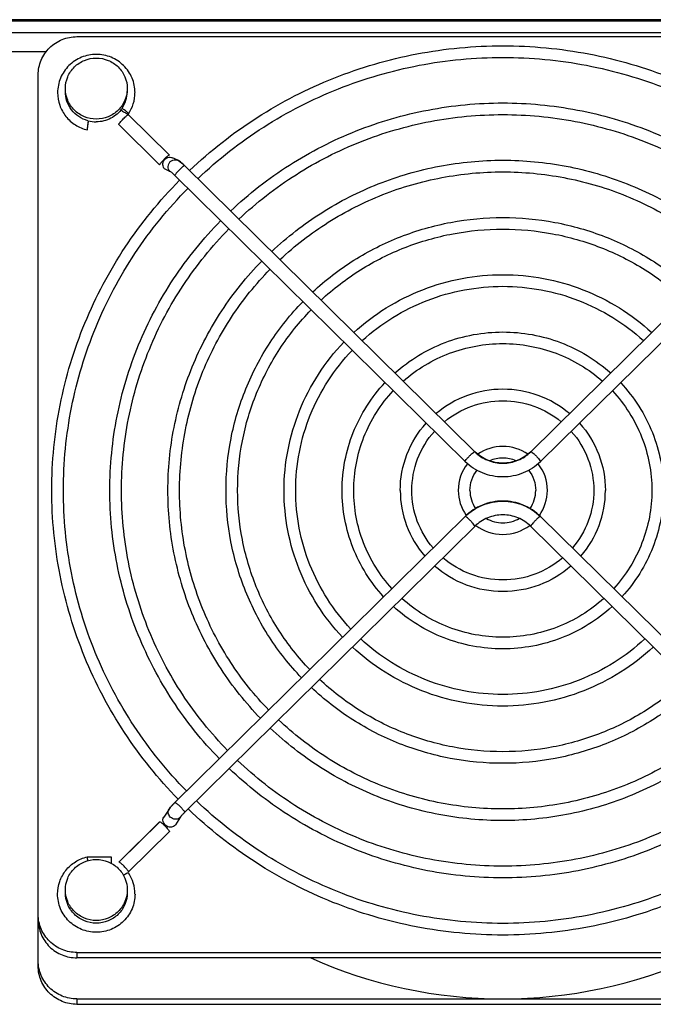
# Model space of a CAD drawing. Extents: x -1509 to 1181, y 8 to 1681.
# Tile 8 of 74: x -650 to -568, y 377 to 504. Entities that reach past the tile are written whole.
import ezdxf

# ---------------------------------------------------------------- set-up
doc = ezdxf.new("R2010")
doc.units = 0
doc.header["$LTSCALE"] = 65.395
doc.layers.get('0').update_dxf_attribs({"linetype": 'CONTINUOUS'})

msp = doc.modelspace()

# ---------------------------------------------------------------- linework, layer by layer
at = {"color": 6, "linetype": 'CONTINUOUS'}
for p, q in [((-702.17, 504.3), (-414.57, 504.3)), ((-711.57, 502.65), (-512.57, 502.65)), ((-642.57, 502.11), (-532.57, 502.11)), ((-647.57, 382.17), (-647.57, 497.18)), ((-635.92, 492.13), (-635.91, 492.14)), ((-635.92, 492.13), (-635.91, 492.14)), ((-630.62, 486.83), (-635.9, 492.04)), ((-629.56, 486.16), (-630.23, 486.48)), ((-591.17, 448.54), (-628.66, 485.46)), ((-546.48, 485.46), (-583.97, 448.54)), ((-592.45, 447.27), (-629.92, 484.17)), ((-545.22, 484.17), (-582.7, 447.27)), ((-591.17, 448.54), (-591.18, 448.55)), ((-583.96, 448.55), (-583.97, 448.54)), ((-592.45, 440.19), (-629.92, 403.29)), ((-545.22, 403.29), (-582.7, 440.19)), ((-591.18, 438.91), (-628.66, 402)), ((-546.48, 402), (-583.96, 438.91)), ((-630.68, 402.41), (-631.36, 401.39)), ((-631.88, 400.8), (-637.17, 395.6)), ((-629.18, 401.42), (-629.86, 400.39)), ((-641.24, 396.27), (-638.13, 396.27)), ((-641.24, 396.27), (-641.24, 396.27)), ((-635.92, 394.22), (-635.91, 394.21)), ((-635.92, 394.22), (-635.91, 394.21)), ((-642.57, 383.93), (-532.57, 383.93)), ((-532.57, 383.24), (-642.57, 383.24)), ((-642.57, 377.94), (-532.57, 377.94))]:
    msp.add_line(p, q, dxfattribs=at)
at = {"color": 9, "linetype": 'CONTINUOUS'}
for p, q in [((-414.57, 504.09), (-702.17, 504.09)), ((-646.54, 500.17), (-711.57, 500.17)), ((-642.57, 383.93), (-642.57, 383.24)), ((-642.57, 377.94), (-642.57, 377.24))]:
    msp.add_line(p, q, dxfattribs=at)
at = {"color": 2, "linetype": 'CONTINUOUS'}
for p, q in [((-635.92, 492.13), (-635.91, 492.15)), ((-635.9, 492.02), (-630.61, 486.82)), ((-641.13, 490.82), (-641.11, 491)), ((-631.89, 485.56), (-637.17, 490.77)), ((-630.57, 484.72), (-631.25, 485.03)), ((-592.43, 447.26), (-592.45, 447.28)), ((-592.43, 447.26), (-592.45, 447.28)), ((-582.69, 447.28), (-582.71, 447.26)), ((-582.69, 447.28), (-582.71, 447.26)), ((-637.17, 395.58), (-631.89, 400.79)), ((-630.61, 399.53), (-635.9, 394.33)), ((-641.25, 396.26), (-638.13, 396.26)), ((-638.13, 396.27), (-638.13, 395.44)), ((-635.92, 394.22), (-635.91, 394.2)), ((-532.57, 377.24), (-642.57, 377.24))]:
    msp.add_line(p, q, dxfattribs=at)
for centre, radius, start, end in [((-639.97, 495.05), 3.9, 325.6215, 359.9667), ((-637, 491.32), 1.38, 43.7516, 45.9717), ((-635.91, 492.03), 0.0139, 33.4701, 45.3609), ((-615.61, 487.73), 25.75, 172.3959, 173.3757), ((-640.08, 495.16), 4.04, 254.5734, 255.0666), ((-625.65, 489.09), 15.62, 172.0384, 172.4696), ((-640.07, 495.16), 4.05, 255.0666, 255.2324), ((-640.07, 495.19), 4.07, 255.2668, 269.9733), ((-720.03, 501.44), 79.61, 352.4587, 352.6355), ((-633.65, 480.38), 7.11, 45.4842, 47.5698), ((-635.39, 478.64), 7.79, 45.4363, 46.1206), ((-624.24, 397.5), 8.1, 134.5636, 135.8962), ((-630.82, 401.03), 0.644, 131.0093, 146.3925), ((-629.71, 401.77), 0.637, 326.4804, 334.4451), ((-622.97, 396.25), 8.1, 134.7492, 135.2307), ((-623.07, 396.34), 7.97, 134.5616, 134.7487), ((-630.4, 400.75), 0.644, 311.0093, 326.3925), ((-629.72, 401.77), 0.644, 311.0093, 326.3925), ((-627.97, 400.41), 1.59, 144.4272, 146.4035)]:
    msp.add_arc(centre, radius, start, end, dxfattribs=at)
at = {"color": 6, "linetype": 'CONTINUOUS'}
for centre, radius, start, end in [((-639.97, 494.88), 4.89, 326.0093, 359.9732), ((-630.1, 484.98), 1.31, 60.472, 65.1939), ((-634.4, 479.63), 8.18, 46.1556, 46.9216), ((-634.75, 479.28), 8.67, 45.4362, 46.1582), ((-587.58, 443.25), 13.36, 89.95, 130.076), ((-587.56, 443.25), 13.36, 49.924, 90.05), ((-587.57, 443.43), 5.8, 89.9713, 124.0723), ((-587.57, 443.43), 5.8, 55.9277, 90.0287), ((-587.57, 443.41), 4.32, 89.9952, 113.4374), ((-587.57, 443.41), 4.32, 66.5627, 90.0048), ((-587.7, 443.55), 5.63, 142.2359, 179.9624), ((-587.45, 443.55), 5.63, 0.0377, 37.7641), ((-587.87, 443.57), 12.95, 180.052, 220.9992), ((-587.7, 443.56), 5.62, 180.0304, 215.0747), ((-587.7, 443.56), 4.12, 180.0399, 214.5131), ((-587.44, 443.56), 4.12, 325.4869, 359.9602), ((-587.44, 443.56), 5.62, 324.9253, 359.9697), ((-587.27, 443.57), 12.95, 319.0008, 359.9481), ((-587.57, 443.69), 4.31, 240.5327, 270.0256), ((-587.57, 443.69), 4.31, 269.9744, 299.4675), ((-587.58, 443.68), 5.8, 233.1635, 270.036), ((-587.57, 443.68), 5.8, 269.964, 306.8366), ((-623.58, 396.85), 9.04, 135.1957, 135.8272), ((-623.64, 396.9), 8.96, 134.5627, 135.1973), ((-639.97, 391.47), 4.89, 0.0268, 33.9907), ((-587.58, 438.72), 60.78, 245.9173, 270.0121), ((-587.56, 438.72), 60.78, 269.9879, 294.0827)]:
    msp.add_arc(centre, radius, start, end, dxfattribs=at)
at = {"color": 9, "linetype": 'CONTINUOUS'}
msp.add_arc((-630.15, 402.05), 0.644, 131.0093, 146.3925, dxfattribs=at)
at = {"color": 6, "linetype": 'CONTINUOUS'}
for points, knots in [([(-647.57, 497.18), (-647.57, 497.82), (-647.31, 499.12), (-646.19, 500.76), (-644.53, 501.85), (-643.22, 502.11), (-642.57, 502.11)], [0, 0, 0, 0, 0.24823, 0.4975, 0.748234, 1, 1, 1, 1]), ([(-628.03, 484.84), (-625.35, 487.39), (-619.47, 491.99), (-609.51, 497.09), (-598.75, 500.23), (-591.29, 500.93), (-587.57, 500.93)], [0, 0, 0, 0, 0.249206, 0.499057, 0.749397, 1, 1, 1, 1]), ([(-587.57, 500.93), (-583.85, 500.93), (-576.39, 500.23), (-565.63, 497.09), (-555.67, 491.99), (-549.8, 487.39), (-547.11, 484.84)], [0, 0, 0, 0, 0.250603, 0.500943, 0.750794, 1, 1, 1, 1]), ([(-635.07, 494.88), (-635.07, 495.52), (-635.33, 496.82), (-636.45, 498.46), (-638.11, 499.56), (-640.07, 499.94), (-642.03, 499.56), (-643.69, 498.46), (-644.81, 496.82), (-645.07, 495.52), (-645.07, 494.88)], [0, 0, 0, 0, 0.124405, 0.249158, 0.374404, 0.5, 0.625596, 0.750843, 0.875595, 1, 1, 1, 1]), ([(-644.07, 495.41), (-644.07, 495.92), (-643.86, 496.96), (-642.97, 498.27), (-641.64, 499.14), (-640.59, 499.35), (-640.07, 499.35)], [0, 0, 0, 0, 0.248229, 0.4975, 0.748235, 1, 1, 1, 1]), ([(-640.07, 499.35), (-639.55, 499.35), (-638.5, 499.14), (-637.17, 498.27), (-636.28, 496.96), (-636.07, 495.92), (-636.07, 495.41)], [0, 0, 0, 0, 0.251765, 0.5025, 0.751771, 1, 1, 1, 1]), ([(-626.96, 483.78), (-624.35, 486.26), (-618.63, 490.74), (-608.93, 495.69), (-598.45, 498.75), (-591.19, 499.43), (-587.57, 499.43)], [0, 0, 0, 0, 0.249165, 0.499009, 0.749366, 1, 1, 1, 1]), ([(-587.57, 499.43), (-583.95, 499.43), (-576.69, 498.75), (-566.21, 495.69), (-556.52, 490.74), (-550.8, 486.26), (-548.18, 483.78)], [0, 0, 0, 0, 0.250634, 0.500991, 0.750835, 1, 1, 1, 1]), ([(-645.07, 494.88), (-645.07, 494.33), (-644.88, 493.23), (-644.07, 491.76), (-642.82, 490.64), (-641.78, 490.2), (-641.24, 490.08)], [0, 0, 0, 0, 0.249009, 0.498537, 0.748886, 1, 1, 1, 1]), ([(-640.07, 491.47), (-640.59, 491.47), (-641.64, 491.67), (-642.97, 492.55), (-643.86, 493.86), (-644.07, 494.89), (-644.07, 495.41)], [0, 0, 0, 0, 0.251765, 0.5025, 0.751771, 1, 1, 1, 1]), ([(-636.07, 495.41), (-636.07, 494.89), (-636.28, 493.86), (-637.17, 492.55), (-638.5, 491.67), (-639.55, 491.47), (-640.07, 491.47)], [0, 0, 0, 0, 0.248229, 0.4975, 0.748235, 1, 1, 1, 1]), ([(-622.72, 479.61), (-620.39, 481.82), (-615.28, 485.8), (-606.62, 490.22), (-597.28, 492.94), (-590.8, 493.55), (-587.57, 493.55)], [0, 0, 0, 0, 0.249213, 0.499066, 0.749403, 1, 1, 1, 1]), ([(-587.57, 493.55), (-584.34, 493.55), (-577.87, 492.94), (-568.52, 490.22), (-559.86, 485.8), (-554.75, 481.82), (-552.42, 479.61)], [0, 0, 0, 0, 0.250597, 0.500934, 0.750787, 1, 1, 1, 1]), ([(-621.66, 478.56), (-619.39, 480.7), (-614.43, 484.55), (-606.04, 488.83), (-596.98, 491.46), (-590.7, 492.05), (-587.57, 492.05)], [0, 0, 0, 0, 0.249167, 0.499011, 0.749368, 1, 1, 1, 1]), ([(-587.57, 492.05), (-584.44, 492.05), (-578.16, 491.46), (-569.1, 488.83), (-560.71, 484.55), (-555.75, 480.7), (-553.49, 478.56)], [0, 0, 0, 0, 0.250632, 0.500989, 0.750833, 1, 1, 1, 1]), ([(-629.13, 485.88), (-629.15, 485.9), (-629.26, 485.99), (-629.37, 486.07), (-629.46, 486.11)], [0, 0, 0, 0, 0.262353, 1, 1, 1, 1]), ([(-628.82, 485.61), (-628.84, 485.63), (-628.94, 485.73), (-629.05, 485.82), (-629.13, 485.88)], [0, 0, 0, 0, 0.264521, 1, 1, 1, 1]), ([(-617.42, 474.39), (-615.43, 476.25), (-611.09, 479.62), (-603.74, 483.35), (-595.8, 485.65), (-590.31, 486.16), (-587.57, 486.16)], [0, 0, 0, 0, 0.249223, 0.499078, 0.749411, 1, 1, 1, 1]), ([(-587.57, 486.16), (-584.83, 486.16), (-579.34, 485.65), (-571.41, 483.35), (-564.06, 479.62), (-559.71, 476.25), (-557.72, 474.39)], [0, 0, 0, 0, 0.250589, 0.500922, 0.750777, 1, 1, 1, 1]), ([(-616.35, 473.34), (-614.43, 475.13), (-610.24, 478.37), (-603.15, 481.96), (-595.51, 484.16), (-590.21, 484.66), (-587.57, 484.66)], [0, 0, 0, 0, 0.249169, 0.499014, 0.74937, 1, 1, 1, 1]), ([(-587.57, 484.66), (-584.93, 484.66), (-579.64, 484.16), (-571.99, 481.96), (-564.9, 478.37), (-560.71, 475.13), (-558.79, 473.34)], [0, 0, 0, 0, 0.25063, 0.500986, 0.750831, 1, 1, 1, 1]), ([(-645.82, 443.56), (-645.82, 447.24), (-645.1, 454.64), (-641.87, 465.3), (-636.63, 475.15), (-631.92, 480.94), (-629.31, 483.58)], [0, 0, 0, 0, 0.249379, 0.499031, 0.749185, 1, 1, 1, 1]), ([(-644.32, 443.56), (-644.32, 447.14), (-643.61, 454.34), (-640.47, 464.73), (-635.37, 474.32), (-630.78, 479.96), (-628.25, 482.52)], [0, 0, 0, 0, 0.249345, 0.498977, 0.74914, 1, 1, 1, 1]), ([(-638.32, 443.56), (-638.32, 446.76), (-637.69, 453.19), (-634.9, 462.45), (-630.35, 471.02), (-626.27, 476.06), (-624.01, 478.35)], [0, 0, 0, 0, 0.249385, 0.499039, 0.749192, 1, 1, 1, 1]), ([(-612.12, 469.16), (-610.48, 470.69), (-606.9, 473.44), (-600.85, 476.48), (-594.33, 478.35), (-589.82, 478.77), (-587.57, 478.77)], [0, 0, 0, 0, 0.249237, 0.499095, 0.749422, 1, 1, 1, 1]), ([(-587.57, 478.77), (-585.32, 478.77), (-580.81, 478.35), (-574.29, 476.48), (-568.25, 473.44), (-564.67, 470.69), (-563.03, 469.16)], [0, 0, 0, 0, 0.250578, 0.500905, 0.750763, 1, 1, 1, 1]), ([(-636.82, 443.56), (-636.82, 446.66), (-636.21, 452.89), (-633.5, 461.88), (-629.09, 470.19), (-625.13, 475.07), (-622.94, 477.3)], [0, 0, 0, 0, 0.249345, 0.498977, 0.749141, 1, 1, 1, 1]), ([(-611.05, 468.11), (-609.48, 469.56), (-606.05, 472.19), (-600.27, 475.09), (-594.04, 476.87), (-589.72, 477.27), (-587.57, 477.27)], [0, 0, 0, 0, 0.249173, 0.499019, 0.749373, 1, 1, 1, 1]), ([(-587.57, 477.27), (-585.42, 477.27), (-581.11, 476.87), (-574.88, 475.09), (-569.09, 472.19), (-565.67, 469.56), (-564.1, 468.11)], [0, 0, 0, 0, 0.250627, 0.500981, 0.750827, 1, 1, 1, 1]), ([(-630.82, 443.56), (-630.82, 446.28), (-630.29, 451.73), (-627.92, 459.61), (-624.08, 466.89), (-620.62, 471.17), (-618.71, 473.13)], [0, 0, 0, 0, 0.249392, 0.49905, 0.749201, 1, 1, 1, 1]), ([(-629.32, 443.56), (-629.32, 446.18), (-628.81, 451.44), (-626.53, 459.03), (-622.82, 466.06), (-619.48, 470.19), (-617.64, 472.08)], [0, 0, 0, 0, 0.249346, 0.498978, 0.749141, 1, 1, 1, 1]), ([(-606.81, 463.94), (-605.52, 465.12), (-602.7, 467.25), (-597.96, 469.61), (-592.86, 471.06), (-589.33, 471.39), (-587.57, 471.39)], [0, 0, 0, 0, 0.249258, 0.49912, 0.749438, 1, 1, 1, 1]), ([(-587.57, 471.39), (-585.81, 471.39), (-582.28, 471.06), (-577.18, 469.61), (-572.44, 467.25), (-569.63, 465.12), (-568.33, 463.94)], [0, 0, 0, 0, 0.250562, 0.50088, 0.750742, 1, 1, 1, 1]), ([(-605.74, 462.88), (-604.52, 464), (-601.86, 466), (-597.38, 468.22), (-592.56, 469.58), (-589.23, 469.89), (-587.57, 469.89)], [0, 0, 0, 0, 0.249179, 0.499027, 0.749379, 1, 1, 1, 1]), ([(-587.57, 469.89), (-585.91, 469.89), (-582.58, 469.58), (-577.76, 468.22), (-573.29, 466), (-570.63, 464), (-569.4, 462.88)], [0, 0, 0, 0, 0.250621, 0.500973, 0.750821, 1, 1, 1, 1]), ([(-623.32, 443.56), (-623.32, 445.79), (-622.89, 450.28), (-620.95, 456.76), (-617.8, 462.76), (-614.97, 466.29), (-613.4, 467.9)], [0, 0, 0, 0, 0.249402, 0.499065, 0.749213, 1, 1, 1, 1]), ([(-621.82, 443.56), (-621.82, 445.7), (-621.41, 449.99), (-619.55, 456.19), (-616.54, 461.93), (-613.83, 465.31), (-612.33, 466.85)], [0, 0, 0, 0, 0.249347, 0.498979, 0.749142, 1, 1, 1, 1]), ([(-601.5, 458.71), (-600.56, 459.55), (-598.51, 461.07), (-595.07, 462.74), (-591.39, 463.77), (-588.84, 464), (-587.57, 464)], [0, 0, 0, 0, 0.249294, 0.499163, 0.749466, 1, 1, 1, 1]), ([(-587.57, 464), (-586.3, 464), (-583.76, 463.77), (-580.07, 462.74), (-576.63, 461.07), (-574.59, 459.55), (-573.64, 458.71)], [0, 0, 0, 0, 0.250534, 0.500837, 0.750706, 1, 1, 1, 1]), ([(-615.82, 443.56), (-615.82, 445.31), (-615.48, 448.83), (-613.97, 453.91), (-611.52, 458.63), (-609.32, 461.41), (-608.1, 462.68)], [0, 0, 0, 0, 0.249417, 0.499088, 0.749232, 1, 1, 1, 1]), ([(-600.43, 457.66), (-599.56, 458.43), (-597.66, 459.82), (-594.49, 461.35), (-591.09, 462.29), (-588.74, 462.5), (-587.57, 462.5)], [0, 0, 0, 0, 0.249189, 0.499041, 0.749388, 1, 1, 1, 1]), ([(-587.57, 462.5), (-586.4, 462.5), (-584.05, 462.29), (-580.65, 461.35), (-577.48, 459.82), (-575.59, 458.43), (-574.71, 457.66)], [0, 0, 0, 0, 0.250612, 0.500959, 0.750811, 1, 1, 1, 1]), ([(-614.32, 443.56), (-614.32, 445.21), (-614, 448.54), (-612.58, 453.34), (-610.26, 457.79), (-608.18, 460.42), (-607.03, 461.63)], [0, 0, 0, 0, 0.249348, 0.498981, 0.749143, 1, 1, 1, 1]), ([(-608.32, 443.56), (-608.32, 444.83), (-608.08, 447.38), (-607, 451.07), (-605.25, 454.49), (-603.67, 456.52), (-602.79, 457.45)], [0, 0, 0, 0, 0.249442, 0.499127, 0.749264, 1, 1, 1, 1]), ([(-572.35, 457.45), (-571.48, 456.52), (-569.9, 454.49), (-568.14, 451.07), (-567.06, 447.38), (-566.82, 444.83), (-566.82, 443.56)], [0, 0, 0, 0, 0.250736, 0.500873, 0.750558, 1, 1, 1, 1]), ([(-606.82, 443.56), (-606.82, 444.73), (-606.6, 447.09), (-605.6, 450.5), (-603.99, 453.66), (-602.53, 455.54), (-601.72, 456.4)], [0, 0, 0, 0, 0.249351, 0.498985, 0.749145, 1, 1, 1, 1]), ([(-573.42, 456.4), (-572.61, 455.54), (-571.16, 453.66), (-569.54, 450.5), (-568.55, 447.09), (-568.32, 444.73), (-568.32, 443.56)], [0, 0, 0, 0, 0.250855, 0.501015, 0.750649, 1, 1, 1, 1]), ([(-595.11, 452.42), (-594.07, 453.28), (-591.66, 454.65), (-588.93, 455.12), (-587.57, 455.12)], [0, 0, 0, 0, 0.499064, 1, 1, 1, 1]), ([(-587.57, 455.12), (-586.21, 455.12), (-583.48, 454.65), (-581.07, 453.28), (-580.03, 452.42)], [0, 0, 0, 0, 0.500936, 1, 1, 1, 1]), ([(-600.82, 443.56), (-600.82, 445.13), (-600.23, 448.31), (-598.54, 451.05), (-597.48, 452.23)], [0, 0, 0, 0, 0.499191, 1, 1, 1, 1]), ([(-599.32, 443.56), (-599.32, 444.94), (-598.81, 447.72), (-597.33, 450.14), (-596.41, 451.17)], [0, 0, 0, 0, 0.498981, 1, 1, 1, 1]), ([(-578.73, 451.17), (-577.81, 450.14), (-576.33, 447.72), (-575.82, 444.94), (-575.82, 443.56)], [0, 0, 0, 0, 0.501019, 1, 1, 1, 1]), ([(-577.66, 452.23), (-576.61, 451.05), (-574.91, 448.31), (-574.32, 445.13), (-574.32, 443.56)], [0, 0, 0, 0, 0.500809, 1, 1, 1, 1]), ([(-583.97, 448.54), (-584.44, 448.08), (-585.58, 447.33), (-587.57, 446.95), (-589.57, 447.33), (-590.7, 448.08), (-591.17, 448.54)], [0, 0, 0, 0, 0.2493, 0.5, 0.7507, 1, 1, 1, 1]), ([(-591.82, 443.56), (-591.82, 444.02), (-591.66, 444.95), (-591.2, 445.78), (-590.91, 446.14)], [0, 0, 0, 0, 0.498901, 1, 1, 1, 1]), ([(-584.23, 446.14), (-583.94, 445.78), (-583.48, 444.95), (-583.32, 444.02), (-583.32, 443.56)], [0, 0, 0, 0, 0.501099, 1, 1, 1, 1]), ([(-629.49, 403.71), (-632.07, 406.35), (-636.73, 412.12), (-641.91, 421.93), (-645.1, 432.54), (-645.82, 439.89), (-645.82, 443.56)], [0, 0, 0, 0, 0.250807, 0.50096, 0.750615, 1, 1, 1, 1]), ([(-628.42, 404.77), (-630.93, 407.33), (-635.47, 412.95), (-640.52, 422.5), (-643.62, 432.83), (-644.32, 439.99), (-644.32, 443.56)], [0, 0, 0, 0, 0.250852, 0.501013, 0.750649, 1, 1, 1, 1]), ([(-624.18, 408.94), (-626.42, 411.23), (-630.45, 416.25), (-634.94, 424.78), (-637.7, 433.99), (-638.32, 440.37), (-638.32, 443.56)], [0, 0, 0, 0, 0.2508, 0.500951, 0.750609, 1, 1, 1, 1]), ([(-623.11, 409.99), (-625.28, 412.21), (-629.19, 417.08), (-633.54, 425.35), (-636.22, 434.28), (-636.82, 440.47), (-636.82, 443.56)], [0, 0, 0, 0, 0.25085, 0.501011, 0.750647, 1, 1, 1, 1]), ([(-618.88, 414.16), (-620.77, 416.11), (-624.18, 420.38), (-627.97, 427.62), (-630.3, 435.44), (-630.82, 440.86), (-630.82, 443.56)], [0, 0, 0, 0, 0.250789, 0.500938, 0.7506, 1, 1, 1, 1]), ([(-617.81, 415.21), (-619.63, 417.1), (-622.92, 421.21), (-626.57, 428.2), (-628.82, 435.73), (-629.32, 440.95), (-629.32, 443.56)], [0, 0, 0, 0, 0.250848, 0.501008, 0.750645, 1, 1, 1, 1]), ([(-613.57, 419.39), (-615.12, 421), (-617.9, 424.51), (-620.99, 430.47), (-622.89, 436.89), (-623.32, 441.34), (-623.32, 443.56)], [0, 0, 0, 0, 0.250775, 0.500921, 0.750589, 1, 1, 1, 1]), ([(-612.51, 420.44), (-613.98, 421.98), (-616.64, 425.34), (-619.59, 431.04), (-621.41, 437.18), (-621.82, 441.44), (-621.82, 443.56)], [0, 0, 0, 0, 0.250845, 0.501004, 0.750642, 1, 1, 1, 1]), ([(-608.27, 424.61), (-609.46, 425.88), (-611.62, 428.65), (-614.02, 433.31), (-615.49, 438.34), (-615.82, 441.82), (-615.82, 443.56)], [0, 0, 0, 0, 0.250753, 0.500894, 0.750572, 1, 1, 1, 1]), ([(-607.2, 425.67), (-608.33, 426.86), (-610.36, 429.48), (-612.62, 433.89), (-614.01, 438.64), (-614.32, 441.92), (-614.32, 443.56)], [0, 0, 0, 0, 0.25084, 0.500998, 0.750638, 1, 1, 1, 1]), ([(-602.96, 429.84), (-603.81, 430.77), (-605.34, 432.78), (-607.04, 436.16), (-608.09, 439.79), (-608.32, 442.31), (-608.32, 443.56)], [0, 0, 0, 0, 0.250716, 0.500849, 0.750542, 1, 1, 1, 1]), ([(-601.89, 430.89), (-602.67, 431.75), (-604.08, 433.61), (-605.65, 436.73), (-606.61, 440.09), (-606.82, 442.4), (-606.82, 443.56)], [0, 0, 0, 0, 0.250831, 0.500985, 0.750629, 1, 1, 1, 1]), ([(-596.57, 436.13), (-597.45, 437.15), (-598.84, 439.51), (-599.32, 442.22), (-599.32, 443.56)], [0, 0, 0, 0, 0.500966, 1, 1, 1, 1]), ([(-575.82, 443.56), (-575.82, 442.22), (-576.3, 439.51), (-577.7, 437.15), (-578.57, 436.13)], [0, 0, 0, 0, 0.499034, 1, 1, 1, 1]), ([(-568.32, 443.56), (-568.32, 442.4), (-568.54, 440.09), (-569.5, 436.73), (-571.06, 433.61), (-572.47, 431.75), (-573.25, 430.89)], [0, 0, 0, 0, 0.249371, 0.499015, 0.749169, 1, 1, 1, 1]), ([(-566.82, 443.56), (-566.82, 442.31), (-567.06, 439.79), (-568.1, 436.16), (-569.8, 432.78), (-571.33, 430.77), (-572.18, 429.84)], [0, 0, 0, 0, 0.249458, 0.499151, 0.749284, 1, 1, 1, 1]), ([(-582.7, 440.19), (-583.33, 440.82), (-584.87, 441.83), (-587.57, 442.36), (-590.27, 441.83), (-591.81, 440.82), (-592.45, 440.19)], [0, 0, 0, 0, 0.24961, 0.5, 0.75039, 1, 1, 1, 1]), ([(-587.57, 432), (-588.97, 432), (-591.78, 432.49), (-594.25, 433.94), (-595.3, 434.85)], [0, 0, 0, 0, 0.500987, 1, 1, 1, 1]), ([(-579.84, 434.85), (-580.9, 433.94), (-583.36, 432.49), (-586.17, 432), (-587.57, 432)], [0, 0, 0, 0, 0.499013, 1, 1, 1, 1]), ([(-587.57, 430.5), (-589.17, 430.5), (-592.38, 431.07), (-595.18, 432.75), (-596.38, 433.8)], [0, 0, 0, 0, 0.500799, 1, 1, 1, 1]), ([(-578.77, 433.8), (-579.96, 432.75), (-582.76, 431.07), (-585.98, 430.5), (-587.57, 430.5)], [0, 0, 0, 0, 0.499201, 1, 1, 1, 1]), ([(-587.57, 424.61), (-588.76, 424.61), (-591.15, 424.83), (-594.61, 425.8), (-597.82, 427.39), (-599.74, 428.83), (-600.61, 429.62)], [0, 0, 0, 0, 0.250631, 0.500989, 0.750835, 1, 1, 1, 1]), ([(-574.53, 429.62), (-575.41, 428.83), (-577.32, 427.39), (-580.53, 425.8), (-583.99, 424.83), (-586.38, 424.61), (-587.57, 424.61)], [0, 0, 0, 0, 0.249165, 0.499011, 0.749369, 1, 1, 1, 1]), ([(-587.57, 423.11), (-588.86, 423.11), (-591.45, 423.35), (-595.19, 424.41), (-598.67, 426.14), (-600.74, 427.7), (-601.69, 428.57)], [0, 0, 0, 0, 0.25055, 0.50086, 0.750726, 1, 1, 1, 1]), ([(-573.46, 428.57), (-574.41, 427.7), (-576.47, 426.14), (-579.95, 424.41), (-583.69, 423.35), (-586.28, 423.11), (-587.57, 423.11)], [0, 0, 0, 0, 0.249274, 0.49914, 0.74945, 1, 1, 1, 1]), ([(-587.57, 417.22), (-589.25, 417.22), (-592.63, 417.54), (-597.5, 418.94), (-602.02, 421.21), (-604.7, 423.26), (-605.92, 424.4)], [0, 0, 0, 0, 0.250635, 0.500995, 0.750839, 1, 1, 1, 1]), ([(-569.22, 424.4), (-570.45, 423.26), (-573.13, 421.21), (-577.65, 418.94), (-582.52, 417.54), (-585.89, 417.22), (-587.57, 417.22)], [0, 0, 0, 0, 0.249161, 0.499005, 0.749365, 1, 1, 1, 1]), ([(-587.57, 415.72), (-589.35, 415.72), (-592.92, 416.06), (-598.08, 417.54), (-602.86, 419.96), (-605.7, 422.13), (-606.99, 423.34)], [0, 0, 0, 0, 0.250573, 0.500898, 0.750756, 1, 1, 1, 1]), ([(-568.15, 423.34), (-569.45, 422.13), (-572.28, 419.96), (-577.06, 417.54), (-582.22, 416.06), (-585.79, 415.72), (-587.57, 415.72)], [0, 0, 0, 0, 0.249244, 0.499102, 0.749427, 1, 1, 1, 1]), ([(-587.57, 408.34), (-589.84, 408.34), (-594.39, 408.77), (-600.97, 410.67), (-607.06, 413.77), (-610.65, 416.57), (-612.3, 418.12)], [0, 0, 0, 0, 0.250588, 0.50092, 0.750774, 1, 1, 1, 1]), ([(-587.57, 409.84), (-589.74, 409.84), (-594.1, 410.25), (-600.39, 412.07), (-606.21, 415.02), (-609.65, 417.69), (-611.23, 419.17)], [0, 0, 0, 0, 0.250637, 0.500998, 0.75084, 1, 1, 1, 1]), ([(-563.92, 419.17), (-565.49, 417.69), (-568.93, 415.02), (-574.76, 412.07), (-581.05, 410.25), (-585.4, 409.84), (-587.57, 409.84)], [0, 0, 0, 0, 0.24916, 0.499002, 0.749363, 1, 1, 1, 1]), ([(-562.85, 418.12), (-564.49, 416.57), (-568.09, 413.77), (-574.18, 410.67), (-580.75, 408.77), (-585.3, 408.34), (-587.57, 408.34)], [0, 0, 0, 0, 0.249226, 0.49908, 0.749412, 1, 1, 1, 1]), ([(-587.57, 402.45), (-590.23, 402.45), (-595.57, 402.96), (-603.27, 405.2), (-610.4, 408.84), (-614.61, 412.13), (-616.53, 413.95)], [0, 0, 0, 0, 0.250639, 0.500999, 0.750841, 1, 1, 1, 1]), ([(-558.61, 413.95), (-560.53, 412.13), (-564.74, 408.84), (-571.87, 405.2), (-579.57, 402.96), (-584.91, 402.45), (-587.57, 402.45)], [0, 0, 0, 0, 0.249159, 0.499001, 0.749361, 1, 1, 1, 1]), ([(-587.57, 400.95), (-590.33, 400.95), (-595.87, 401.48), (-603.85, 403.8), (-611.25, 407.59), (-615.61, 411), (-617.6, 412.89)], [0, 0, 0, 0, 0.250597, 0.500934, 0.750786, 1, 1, 1, 1]), ([(-557.54, 412.89), (-559.53, 411), (-563.9, 407.59), (-571.29, 403.8), (-579.28, 401.48), (-584.81, 400.95), (-587.57, 400.95)], [0, 0, 0, 0, 0.249214, 0.499066, 0.749403, 1, 1, 1, 1]), ([(-587.57, 395.07), (-590.72, 395.07), (-597.04, 395.67), (-606.16, 398.33), (-614.59, 402.66), (-619.57, 406.56), (-621.84, 408.72)], [0, 0, 0, 0, 0.25064, 0.501, 0.750842, 1, 1, 1, 1]), ([(-553.31, 408.72), (-555.58, 406.56), (-560.55, 402.66), (-568.98, 398.33), (-578.1, 395.67), (-584.42, 395.07), (-587.57, 395.07)], [0, 0, 0, 0, 0.249158, 0.499, 0.74936, 1, 1, 1, 1]), ([(-587.57, 393.57), (-590.82, 393.57), (-597.34, 394.18), (-606.74, 396.94), (-615.44, 401.41), (-620.57, 405.44), (-622.9, 407.67)], [0, 0, 0, 0, 0.250604, 0.500945, 0.750795, 1, 1, 1, 1]), ([(-552.24, 407.67), (-554.58, 405.44), (-559.7, 401.41), (-568.4, 396.94), (-577.8, 394.18), (-584.32, 393.57), (-587.57, 393.57)], [0, 0, 0, 0, 0.249205, 0.499055, 0.749396, 1, 1, 1, 1]), ([(-630.06, 403.14), (-630.1, 403.11), (-630.23, 402.97), (-630.36, 402.82), (-630.46, 402.71)], [0, 0, 0, 0, 0.261776, 1, 1, 1, 1]), ([(-587.57, 387.68), (-591.21, 387.68), (-598.51, 388.37), (-609.05, 391.46), (-618.79, 396.48), (-624.52, 401), (-627.14, 403.5)], [0, 0, 0, 0, 0.25064, 0.501001, 0.750843, 1, 1, 1, 1]), ([(-548, 403.5), (-550.62, 401), (-556.36, 396.48), (-566.1, 391.46), (-576.63, 388.37), (-583.93, 387.68), (-587.57, 387.68)], [0, 0, 0, 0, 0.249157, 0.498999, 0.74936, 1, 1, 1, 1]), ([(-630.46, 402.71), (-630.48, 402.68), (-630.56, 402.59), (-630.63, 402.49), (-630.68, 402.41)], [0, 0, 0, 0, 0.266766, 1, 1, 1, 1]), ([(-587.57, 386.18), (-591.31, 386.18), (-598.81, 386.89), (-609.63, 390.07), (-619.63, 395.22), (-625.52, 399.87), (-628.21, 402.45)], [0, 0, 0, 0, 0.250609, 0.500952, 0.750801, 1, 1, 1, 1]), ([(-546.94, 402.45), (-549.62, 399.87), (-555.51, 395.22), (-565.51, 390.07), (-576.33, 386.89), (-583.83, 386.18), (-587.57, 386.18)], [0, 0, 0, 0, 0.249199, 0.499048, 0.749391, 1, 1, 1, 1]), ([(-645.07, 391.47), (-645.07, 392.02), (-644.88, 393.12), (-644.07, 394.59), (-642.82, 395.71), (-641.78, 396.14), (-641.24, 396.27)], [0, 0, 0, 0, 0.249009, 0.498537, 0.748886, 1, 1, 1, 1]), ([(-644.07, 392), (-644.07, 392.51), (-643.86, 393.55), (-642.97, 394.86), (-641.64, 395.74), (-640.59, 395.94), (-640.07, 395.94)], [0, 0, 0, 0, 0.248229, 0.4975, 0.748235, 1, 1, 1, 1]), ([(-641.24, 396.27), (-641.25, 396.27), (-641.25, 396.27), (-641.25, 396.26), (-641.25, 396.26)], [0, 0, 0, 0, 0.273954, 1, 1, 1, 1]), ([(-641.21, 396.11), (-641.22, 396.13), (-641.22, 396.17), (-641.23, 396.22), (-641.24, 396.25), (-641.24, 396.27), (-641.24, 396.27)], [0, 0, 0, 0, 0.414405, 0.723242, 0.919702, 1, 1, 1, 1]), ([(-641.17, 395.79), (-641.17, 395.82), (-641.19, 395.93), (-641.2, 396.03), (-641.21, 396.11)], [0, 0, 0, 0, 0.287347, 1, 1, 1, 1]), ([(-640.07, 395.94), (-639.55, 395.94), (-638.5, 395.74), (-637.17, 394.86), (-636.28, 393.55), (-636.07, 392.51), (-636.07, 392)], [0, 0, 0, 0, 0.251765, 0.5025, 0.751771, 1, 1, 1, 1]), ([(-635.07, 391.47), (-635.07, 390.83), (-635.33, 389.53), (-636.45, 387.89), (-638.11, 386.79), (-640.07, 386.41), (-642.03, 386.79), (-643.69, 387.89), (-644.81, 389.53), (-645.07, 390.83), (-645.07, 391.47)], [0, 0, 0, 0, 0.124405, 0.249158, 0.374404, 0.5, 0.625596, 0.750843, 0.875595, 1, 1, 1, 1]), ([(-640.07, 388.06), (-640.59, 388.06), (-641.64, 388.27), (-642.97, 389.14), (-643.86, 390.45), (-644.07, 391.49), (-644.07, 392)], [0, 0, 0, 0, 0.251765, 0.5025, 0.751771, 1, 1, 1, 1]), ([(-636.07, 392), (-636.07, 391.49), (-636.28, 390.45), (-637.17, 389.14), (-638.5, 388.27), (-639.55, 388.06), (-640.07, 388.06)], [0, 0, 0, 0, 0.248229, 0.4975, 0.748235, 1, 1, 1, 1]), ([(-642.57, 383.93), (-643.22, 383.93), (-644.53, 384.18), (-646.19, 385.28), (-647.31, 386.91), (-647.57, 388.21), (-647.57, 388.85)], [0, 0, 0, 0, 0.251766, 0.5025, 0.75177, 1, 1, 1, 1]), ([(-647.57, 388.16), (-647.57, 387.52), (-647.31, 386.22), (-646.19, 384.58), (-644.53, 383.49), (-643.22, 383.24), (-642.57, 383.24)], [0, 0, 0, 0, 0.24823, 0.4975, 0.748234, 1, 1, 1, 1]), ([(-642.57, 377.94), (-643.22, 377.94), (-644.53, 378.19), (-646.19, 379.29), (-647.31, 380.92), (-647.57, 382.22), (-647.57, 382.86)], [0, 0, 0, 0, 0.251766, 0.5025, 0.75177, 1, 1, 1, 1])]:
    msp.add_open_spline(points, degree=3, knots=knots, dxfattribs=at)
at = {"color": 2, "linetype": 'CONTINUOUS'}
for points, knots in [([(-641.15, 491.26), (-641.57, 491.37), (-642.36, 491.73), (-643.31, 492.63), (-643.93, 493.77), (-644.07, 494.63), (-644.07, 495.05)], [0, 0, 0, 0, 0.251625, 0.502117, 0.75143, 1, 1, 1, 1]), ([(-636.75, 492.85), (-637.11, 492.32), (-638.12, 491.43), (-639.43, 491.11), (-640.07, 491.11)], [0, 0, 0, 0, 0.498518, 1, 1, 1, 1]), ([(-637.17, 490.77), (-637.17, 490.78), (-637.16, 490.82), (-637.13, 490.87), (-637.07, 490.95), (-636.97, 491.08), (-636.81, 491.26), (-636.6, 491.49), (-636.38, 491.7), (-636.2, 491.86), (-636.08, 491.96), (-636.01, 492), (-635.95, 492.03), (-635.92, 492.04), (-635.91, 492.04)], [0, 0, 0, 0, 0.022386, 0.059352, 0.110473, 0.174309, 0.331623, 0.510871, 0.688427, 0.840905, 0.90135, 0.948607, 0.981449, 1, 1, 1, 1]), ([(-636.9, 492.65), (-636.76, 492.54), (-636.49, 492.37), (-636.21, 492.21), (-636.08, 492.16)], [0, 0, 0, 0, 0.559799, 1, 1, 1, 1]), ([(-636.04, 492.32), (-636.14, 492.41), (-636.37, 492.6), (-636.62, 492.77), (-636.75, 492.85)], [0, 0, 0, 0, 0.452485, 1, 1, 1, 1]), ([(-636.08, 492.16), (-636.05, 492.15), (-636, 492.13), (-635.94, 492.12), (-635.93, 492.12)], [0, 0, 0, 0, 0.642069, 1, 1, 1, 1]), ([(-635.91, 492.15), (-635.91, 492.16), (-635.93, 492.2), (-635.95, 492.22), (-635.97, 492.24)], [0, 0, 0, 0, 0.372839, 1, 1, 1, 1]), ([(-635.91, 492.04), (-635.91, 492.04), (-635.91, 492.04), (-635.91, 492.04), (-635.9, 492.04)], [0, 0, 0, 0, 0.519227, 1, 1, 1, 1]), ([(-641.19, 490.7), (-641.19, 490.66), (-641.21, 490.51), (-641.22, 490.37), (-641.23, 490.27)], [0, 0, 0, 0, 0.286013, 1, 1, 1, 1]), ([(-641.21, 490.24), (-641.21, 490.28), (-641.18, 490.47), (-641.15, 490.66), (-641.13, 490.82)], [0, 0, 0, 0, 0.198107, 1, 1, 1, 1]), ([(-641.23, 490.27), (-641.23, 490.25), (-641.24, 490.19), (-641.25, 490.13), (-641.25, 490.09)], [0, 0, 0, 0, 0.35169, 1, 1, 1, 1]), ([(-641.25, 490.09), (-641.25, 490.09), (-641.25, 490.08), (-641.25, 490.08), (-641.24, 490.08)], [0, 0, 0, 0, 0.726035, 1, 1, 1, 1]), ([(-641.24, 490.08), (-641.24, 490.08), (-641.24, 490.08), (-641.24, 490.09), (-641.24, 490.1), (-641.23, 490.13), (-641.22, 490.17), (-641.22, 490.22), (-641.21, 490.24)], [0, 0, 0, 0, 0.017465, 0.065751, 0.145702, 0.257039, 0.570954, 1, 1, 1, 1]), ([(-630.8, 486.74), (-630.92, 486.66), (-631.09, 486.5), (-631.31, 486.28), (-631.49, 486.1), (-631.65, 485.92), (-631.77, 485.77), (-631.85, 485.66), (-631.88, 485.6), (-631.89, 485.57), (-631.89, 485.56)], [0, 0, 0, 0, 0.265075, 0.426091, 0.588329, 0.738037, 0.862613, 0.951846, 0.981128, 1, 1, 1, 1]), ([(-630.63, 486.84), (-630.65, 486.84), (-630.71, 486.8), (-630.77, 486.77), (-630.8, 486.74)], [0, 0, 0, 0, 0.349744, 1, 1, 1, 1]), ([(-631.25, 485.03), (-631.31, 485.11), (-631.42, 485.28), (-631.51, 485.68), (-631.36, 486.2), (-630.92, 486.52), (-630.52, 486.57), (-630.32, 486.52), (-630.23, 486.48)], [0, 0, 0, 0, 0.12381, 0.250054, 0.5039, 0.754439, 0.878015, 1, 1, 1, 1]), ([(-629.3, 485.97), (-629.27, 485.96), (-629.21, 485.92), (-629.06, 485.81), (-628.94, 485.71), (-628.85, 485.63)], [0, 0, 0, 0, 0.159796, 0.386204, 1, 1, 1, 1]), ([(-629.99, 484.25), (-630.1, 484.36), (-630.26, 484.5), (-630.45, 484.65), (-630.53, 484.7), (-630.57, 484.72)], [0, 0, 0, 0, 0.616639, 0.845015, 1, 1, 1, 1]), ([(-591.18, 448.54), (-590.71, 448.07), (-589.57, 447.32), (-587.57, 446.93), (-585.57, 447.32), (-584.44, 448.07), (-583.97, 448.54)], [0, 0, 0, 0, 0.249487, 0.5, 0.750513, 1, 1, 1, 1]), ([(-582.71, 447.26), (-583.35, 446.64), (-584.88, 445.64), (-587.57, 445.12), (-590.26, 445.64), (-591.8, 446.64), (-592.43, 447.26)], [0, 0, 0, 0, 0.249493, 0.5, 0.750507, 1, 1, 1, 1]), ([(-592.44, 440.19), (-591.81, 440.81), (-590.27, 441.82), (-587.57, 442.34), (-584.88, 441.82), (-583.34, 440.81), (-582.7, 440.19)], [0, 0, 0, 0, 0.24949, 0.5, 0.75051, 1, 1, 1, 1]), ([(-583.97, 438.93), (-584.44, 439.39), (-585.57, 440.14), (-587.57, 440.53), (-589.57, 440.14), (-590.71, 439.39), (-591.18, 438.93)], [0, 0, 0, 0, 0.249487, 0.5, 0.750513, 1, 1, 1, 1]), ([(-630.57, 402.54), (-630.51, 402.63), (-630.34, 402.84), (-630.16, 403.03), (-630.06, 403.14)], [0, 0, 0, 0, 0.43003, 1, 1, 1, 1]), ([(-629.09, 401.55), (-629.11, 401.53), (-629.17, 401.46), (-629.22, 401.39), (-629.26, 401.33)], [0, 0, 0, 0, 0.279544, 1, 1, 1, 1]), ([(-628.72, 401.95), (-628.75, 401.92), (-628.88, 401.79), (-629, 401.66), (-629.09, 401.55)], [0, 0, 0, 0, 0.261218, 1, 1, 1, 1]), ([(-631.88, 400.8), (-631.88, 400.81), (-631.85, 400.8), (-631.83, 400.79), (-631.81, 400.79)], [0, 0, 0, 0, 0.340244, 1, 1, 1, 1]), ([(-631.81, 400.79), (-631.77, 400.76), (-631.66, 400.69), (-631.42, 400.48), (-631.16, 400.23), (-630.91, 399.96), (-630.76, 399.78), (-630.67, 399.65), (-630.62, 399.57), (-630.61, 399.54), (-630.61, 399.53)], [0, 0, 0, 0, 0.088017, 0.217774, 0.545336, 0.708223, 0.84704, 0.947245, 0.979736, 1, 1, 1, 1]), ([(-629.97, 400.26), (-630.04, 400.2), (-630.22, 400.11), (-630.53, 400.07), (-630.84, 400.14), (-631.12, 400.31), (-631.34, 400.55), (-631.46, 400.83), (-631.48, 401.13), (-631.41, 401.31), (-631.36, 401.39)], [0, 0, 0, 0, 0.11682, 0.240965, 0.372142, 0.506758, 0.639764, 0.766781, 0.886112, 1, 1, 1, 1]), ([(-636.99, 395.51), (-637.02, 395.53), (-637.07, 395.57), (-637.13, 395.6), (-637.15, 395.6)], [0, 0, 0, 0, 0.650256, 1, 1, 1, 1]), ([(-635.9, 394.33), (-635.9, 394.34), (-635.91, 394.36), (-635.94, 394.43), (-636.02, 394.54), (-636.14, 394.69), (-636.3, 394.87), (-636.47, 395.05), (-636.7, 395.27), (-636.87, 395.42), (-636.99, 395.51)], [0, 0, 0, 0, 0.018872, 0.048154, 0.137387, 0.261963, 0.411671, 0.573909, 0.734925, 1, 1, 1, 1]), ([(-636.58, 393.92), (-636.49, 393.98), (-636.33, 394.07), (-636.16, 394.16), (-636.08, 394.19)], [0, 0, 0, 0, 0.564124, 1, 1, 1, 1]), ([(-636.08, 394.19), (-636.05, 394.21), (-636, 394.22), (-635.93, 394.23), (-635.92, 394.22)], [0, 0, 0, 0, 0.685861, 1, 1, 1, 1]), ([(-640.07, 387.71), (-640.59, 387.71), (-641.64, 387.91), (-642.97, 388.78), (-643.86, 390.09), (-644.07, 391.13), (-644.07, 391.65)], [0, 0, 0, 0, 0.251765, 0.5025, 0.751771, 1, 1, 1, 1]), ([(-636.07, 391.65), (-636.07, 391.13), (-636.28, 390.09), (-637.17, 388.78), (-638.5, 387.91), (-639.55, 387.71), (-640.07, 387.71)], [0, 0, 0, 0, 0.248229, 0.4975, 0.748235, 1, 1, 1, 1]), ([(-642.57, 377.24), (-643.22, 377.24), (-644.53, 377.5), (-646.19, 378.59), (-647.31, 380.23), (-647.57, 381.53), (-647.57, 382.17)], [0, 0, 0, 0, 0.251765, 0.5025, 0.75177, 1, 1, 1, 1])]:
    msp.add_open_spline(points, degree=3, knots=knots, dxfattribs=at)
for points in [[(-635.97, 492.24), (-635.98, 492.25), (-635.99, 492.27), (-636, 492.28)], [(-635.93, 492.12), (-635.92, 492.13), (-635.92, 492.13), (-635.92, 492.13)], [(-635.9, 492.03), (-635.9, 492.03), (-635.9, 492.03), (-635.9, 492.02)], [(-630.62, 486.83), (-630.62, 486.83), (-630.63, 486.84), (-630.63, 486.84)], [(-630.61, 486.82), (-630.61, 486.82), (-630.62, 486.83), (-630.62, 486.83)], [(-629.92, 484.17), (-629.93, 484.18), (-629.93, 484.18), (-629.93, 484.19)], [(-592.45, 447.28), (-592.45, 447.28), (-592.45, 447.27), (-592.45, 447.27)], [(-592.45, 447.27), (-592.44, 447.26), (-592.44, 447.26), (-592.43, 447.26)], [(-582.71, 447.26), (-582.71, 447.26), (-582.7, 447.26), (-582.7, 447.27)], [(-582.7, 447.27), (-582.69, 447.27), (-582.69, 447.28), (-582.69, 447.28)], [(-591.18, 438.93), (-591.18, 438.92), (-591.18, 438.91), (-591.18, 438.91)], [(-583.96, 438.91), (-583.96, 438.91), (-583.97, 438.92), (-583.97, 438.93)], [(-628.67, 402), (-628.67, 402), (-628.66, 402), (-628.66, 402)], [(-628.66, 402), (-628.66, 402.01), (-628.65, 402.01), (-628.65, 402.02)], [(-631.89, 400.79), (-631.89, 400.79), (-631.89, 400.8), (-631.88, 400.8)], [(-637.17, 395.6), (-637.17, 395.59), (-637.17, 395.59), (-637.17, 395.58)], [(-637.15, 395.6), (-637.16, 395.6), (-637.16, 395.6), (-637.17, 395.6)]]:
    msp.add_open_spline(points, degree=3, dxfattribs=at)
at = {"color": 9, "linetype": 'CONTINUOUS'}
for points, knots in [([(-630.57, 484.72), (-630.64, 484.8), (-630.76, 485.01), (-630.81, 485.35), (-630.73, 485.7), (-630.59, 485.9), (-630.51, 485.98)], [0, 0, 0, 0, 0.243946, 0.493341, 0.746608, 1, 1, 1, 1]), ([(-630.51, 485.98), (-630.42, 486.07), (-630.19, 486.21), (-629.93, 486.25), (-629.81, 486.23)], [0, 0, 0, 0, 0.506169, 1, 1, 1, 1]), ([(-628.84, 485.37), (-628.87, 485.35), (-629.03, 485.22), (-629.18, 485.08), (-629.29, 484.97)], [0, 0, 0, 0, 0.203955, 1, 1, 1, 1]), ([(-628.67, 485.46), (-628.7, 485.46), (-628.76, 485.43), (-628.81, 485.39), (-628.84, 485.37)], [0, 0, 0, 0, 0.350375, 1, 1, 1, 1]), ([(-629.85, 484.34), (-629.87, 484.31), (-629.9, 484.26), (-629.93, 484.21), (-629.93, 484.19)], [0, 0, 0, 0, 0.640795, 1, 1, 1, 1]), ([(-629.29, 484.97), (-629.4, 484.86), (-629.6, 484.66), (-629.78, 484.44), (-629.85, 484.34)], [0, 0, 0, 0, 0.559916, 1, 1, 1, 1]), ([(-591.36, 448.46), (-591.33, 448.49), (-591.27, 448.53), (-591.21, 448.55), (-591.19, 448.55), (-591.18, 448.55)], [0, 0, 0, 0, 0.698188, 0.894018, 1, 1, 1, 1]), ([(-583.96, 448.55), (-583.95, 448.56), (-583.93, 448.55), (-583.9, 448.54), (-583.89, 448.53)], [0, 0, 0, 0, 0.340244, 1, 1, 1, 1]), ([(-583.89, 448.53), (-583.88, 448.53), (-583.84, 448.51), (-583.81, 448.48), (-583.78, 448.46)], [0, 0, 0, 0, 0.203591, 1, 1, 1, 1]), ([(-592.45, 447.28), (-592.45, 447.29), (-592.45, 447.31), (-592.43, 447.34), (-592.42, 447.35)], [0, 0, 0, 0, 0.170966, 1, 1, 1, 1]), ([(-592.42, 447.35), (-592.42, 447.36), (-592.41, 447.39), (-592.39, 447.41), (-592.38, 447.43)], [0, 0, 0, 0, 0.219306, 1, 1, 1, 1]), ([(-592.38, 447.43), (-592.32, 447.52), (-592.16, 447.7), (-591.91, 447.97), (-591.64, 448.24), (-591.45, 448.4), (-591.36, 448.46)], [0, 0, 0, 0, 0.216514, 0.49428, 0.775078, 1, 1, 1, 1]), ([(-583.78, 448.46), (-583.69, 448.4), (-583.51, 448.24), (-583.23, 447.97), (-582.98, 447.7), (-582.83, 447.52), (-582.77, 447.43)], [0, 0, 0, 0, 0.224922, 0.50572, 0.783486, 1, 1, 1, 1]), ([(-582.77, 447.43), (-582.75, 447.4), (-582.72, 447.35), (-582.69, 447.3), (-582.69, 447.28)], [0, 0, 0, 0, 0.640795, 1, 1, 1, 1]), ([(-592.26, 440.11), (-592.3, 440.13), (-592.35, 440.16), (-592.41, 440.2), (-592.43, 440.2)], [0, 0, 0, 0, 0.647211, 1, 1, 1, 1]), ([(-591.25, 439.07), (-591.31, 439.16), (-591.47, 439.34), (-591.72, 439.62), (-591.99, 439.88), (-592.18, 440.04), (-592.26, 440.11)], [0, 0, 0, 0, 0.216514, 0.49428, 0.775078, 1, 1, 1, 1]), ([(-582.88, 440.11), (-582.97, 440.04), (-583.15, 439.88), (-583.42, 439.62), (-583.68, 439.34), (-583.83, 439.16), (-583.89, 439.07)], [0, 0, 0, 0, 0.224922, 0.50572, 0.783486, 1, 1, 1, 1]), ([(-582.71, 440.2), (-582.73, 440.2), (-582.79, 440.16), (-582.85, 440.13), (-582.88, 440.11)], [0, 0, 0, 0, 0.352789, 1, 1, 1, 1]), ([(-591.21, 439), (-591.21, 439), (-591.22, 439.03), (-591.24, 439.05), (-591.25, 439.07)], [0, 0, 0, 0, 0.219306, 1, 1, 1, 1]), ([(-591.18, 438.93), (-591.18, 438.93), (-591.18, 438.96), (-591.2, 438.98), (-591.21, 439)], [0, 0, 0, 0, 0.170966, 1, 1, 1, 1]), ([(-583.89, 439.07), (-583.91, 439.04), (-583.94, 439), (-583.97, 438.95), (-583.97, 438.93)], [0, 0, 0, 0, 0.640795, 1, 1, 1, 1]), ([(-629.92, 403.29), (-629.92, 403.29), (-629.89, 403.29), (-629.87, 403.28), (-629.85, 403.27)], [0, 0, 0, 0, 0.340245, 1, 1, 1, 1]), ([(-629.85, 403.27), (-629.84, 403.27), (-629.81, 403.24), (-629.77, 403.22), (-629.74, 403.2)], [0, 0, 0, 0, 0.203591, 1, 1, 1, 1]), ([(-629.74, 403.2), (-629.71, 403.17), (-629.55, 403.05), (-629.4, 402.91), (-629.29, 402.8)], [0, 0, 0, 0, 0.203955, 1, 1, 1, 1]), ([(-629.29, 402.8), (-629.18, 402.69), (-628.98, 402.48), (-628.8, 402.27), (-628.73, 402.17)], [0, 0, 0, 0, 0.559916, 1, 1, 1, 1]), ([(-630.51, 401.41), (-630.64, 401.55), (-630.79, 401.81), (-630.79, 402.18), (-630.73, 402.34), (-630.68, 402.41)], [0, 0, 0, 0, 0.522543, 0.766126, 1, 1, 1, 1]), ([(-628.73, 402.17), (-628.71, 402.14), (-628.68, 402.09), (-628.65, 402.04), (-628.65, 402.02)], [0, 0, 0, 0, 0.640795, 1, 1, 1, 1]), ([(-629.3, 401.29), (-629.37, 401.22), (-629.57, 401.12), (-630.01, 401.09), (-630.34, 401.25), (-630.51, 401.41)], [0, 0, 0, 0, 0.231658, 0.479153, 1, 1, 1, 1])]:
    msp.add_open_spline(points, degree=3, knots=knots, dxfattribs=at)
for points in [[(-629.81, 486.23), (-629.72, 486.22), (-629.63, 486.2), (-629.56, 486.16)], [(-629.56, 486.16), (-629.46, 486.12), (-629.37, 486.05), (-629.3, 485.97)], [(-628.66, 485.46), (-628.66, 485.46), (-628.67, 485.46), (-628.67, 485.46)], [(-628.65, 485.44), (-628.65, 485.45), (-628.66, 485.45), (-628.66, 485.46)], [(-591.18, 448.55), (-591.18, 448.55), (-591.18, 448.54), (-591.18, 448.54)], [(-583.97, 448.54), (-583.97, 448.54), (-583.96, 448.55), (-583.96, 448.55)], [(-592.43, 440.2), (-592.44, 440.2), (-592.44, 440.2), (-592.45, 440.19)], [(-592.45, 440.19), (-592.45, 440.19), (-592.45, 440.18), (-592.45, 440.18)], [(-582.7, 440.19), (-582.7, 440.2), (-582.71, 440.2), (-582.71, 440.2)], [(-582.69, 440.18), (-582.69, 440.18), (-582.69, 440.19), (-582.7, 440.19)], [(-629.93, 403.27), (-629.93, 403.28), (-629.93, 403.28), (-629.92, 403.29)]]:
    msp.add_open_spline(points, degree=3, dxfattribs=at)

doc.saveas('drawing.dxf')
